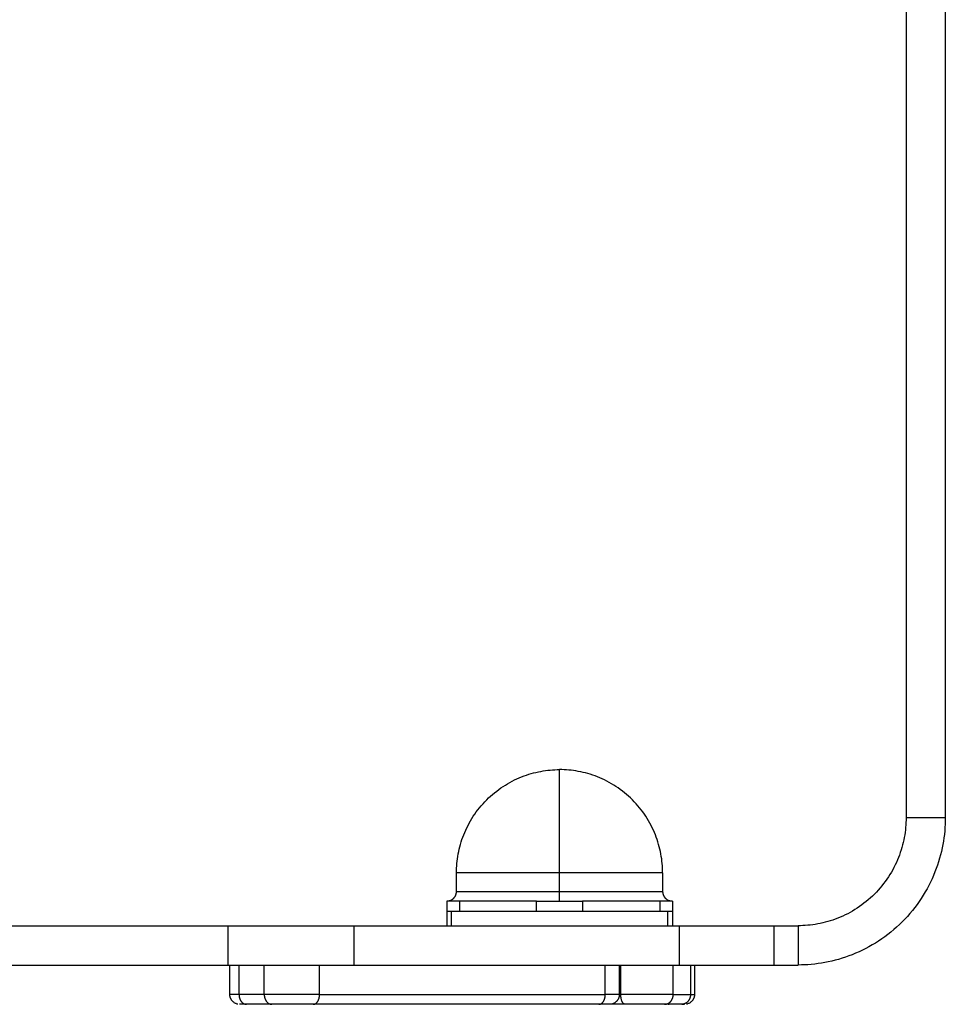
# Model space of a CAD drawing. Header units: millimetres. Extents: x -2637 to -1637, y 678 to 1678.
# Tile 212 of 256: x -2034 to -1939, y 1244 to 1344. Entities that reach past the tile are written whole.
import ezdxf

# ---------------------------------------------------------------- set-up
doc = ezdxf.new("R2010")
doc.units = ezdxf.units.MM
doc.layers.add('Make2D$B.SHOW mini', color=7, linetype='Continuous', true_color=0x000000)

msp = doc.modelspace()

# ---------------------------------------------------------------- linework, layer by layer
at = {"layer": 'Make2D$B.SHOW mini', "color": 18, "lineweight": -3, "true_color": 0x000000}
for points in [[(-1943.417, 1410.546), (-1943.417, 1263.156)], [(-1939.417, 1410.546), (-1939.417, 1263.156)], [(-1989.217, 1257.556), (-1989.215, 1257.789), (-1989.207, 1258.024), (-1989.194, 1258.261), (-1989.175, 1258.499), (-1989.15, 1258.739), (-1989.12, 1258.981), (-1989.084, 1259.223), (-1989.042, 1259.467), (-1988.994, 1259.711), (-1988.939, 1259.955), (-1988.879, 1260.2), (-1988.812, 1260.445), (-1988.739, 1260.69), (-1988.659, 1260.934), (-1988.573, 1261.178), (-1988.48, 1261.421), (-1988.381, 1261.663), (-1988.275, 1261.903), (-1988.163, 1262.142), (-1988.044, 1262.379), (-1987.919, 1262.613), (-1987.788, 1262.845), (-1987.65, 1263.075), (-1987.506, 1263.302), (-1987.355, 1263.525), (-1987.199, 1263.745), (-1987.037, 1263.962), (-1986.869, 1264.174), (-1986.695, 1264.383), (-1986.516, 1264.587), (-1986.332, 1264.786), (-1986.142, 1264.981), (-1985.947, 1265.17), (-1985.748, 1265.355), (-1985.544, 1265.534), (-1985.335, 1265.708), (-1985.123, 1265.876), (-1984.907, 1266.038), (-1984.686, 1266.194), (-1984.463, 1266.344), (-1984.236, 1266.489), (-1984.007, 1266.626), (-1983.775, 1266.758), (-1983.54, 1266.883), (-1983.303, 1267.002), (-1983.064, 1267.114), (-1982.824, 1267.22), (-1982.582, 1267.319), (-1982.339, 1267.411), (-1982.096, 1267.498), (-1981.851, 1267.577), (-1981.606, 1267.651), (-1981.361, 1267.718), (-1981.117, 1267.778), (-1980.872, 1267.833), (-1980.628, 1267.881), (-1980.385, 1267.923), (-1980.142, 1267.959), (-1979.901, 1267.989), (-1979.661, 1268.014), (-1979.422, 1268.032), (-1979.185, 1268.046), (-1978.95, 1268.053), (-1978.717, 1268.056)], [(-1968.217, 1257.556), (-1968.22, 1257.789), (-1968.228, 1258.024), (-1968.241, 1258.261), (-1968.26, 1258.499), (-1968.284, 1258.739), (-1968.314, 1258.981), (-1968.35, 1259.223), (-1968.393, 1259.467), (-1968.441, 1259.711), (-1968.495, 1259.955), (-1968.556, 1260.2), (-1968.623, 1260.445), (-1968.696, 1260.69), (-1968.776, 1260.934), (-1968.862, 1261.178), (-1968.954, 1261.421), (-1969.054, 1261.663), (-1969.159, 1261.903), (-1969.272, 1262.142), (-1969.39, 1262.379), (-1969.515, 1262.613), (-1969.647, 1262.845), (-1969.785, 1263.075), (-1969.929, 1263.302), (-1970.079, 1263.525), (-1970.235, 1263.745), (-1970.398, 1263.962), (-1970.566, 1264.174), (-1970.739, 1264.383), (-1970.918, 1264.587), (-1971.103, 1264.786), (-1971.293, 1264.981), (-1971.487, 1265.17), (-1971.687, 1265.355), (-1971.891, 1265.534), (-1972.099, 1265.708), (-1972.312, 1265.876), (-1972.528, 1266.038), (-1972.748, 1266.194), (-1972.972, 1266.344), (-1973.198, 1266.489), (-1973.428, 1266.626), (-1973.66, 1266.758), (-1973.895, 1266.883), (-1974.131, 1267.002), (-1974.37, 1267.114), (-1974.611, 1267.22), (-1974.852, 1267.319), (-1975.095, 1267.411), (-1975.339, 1267.498), (-1975.583, 1267.577), (-1975.828, 1267.651), (-1976.073, 1267.718), (-1976.318, 1267.778), (-1976.563, 1267.833), (-1976.807, 1267.881), (-1977.05, 1267.923), (-1977.292, 1267.959), (-1977.534, 1267.989), (-1977.774, 1268.014), (-1978.012, 1268.032), (-1978.249, 1268.046), (-1978.484, 1268.053), (-1978.717, 1268.056)], [(-1978.717, 1257.556), (-1978.717, 1264.981), (-1978.717, 1267.319), (-1978.717, 1267.881), (-1978.717, 1268.014), (-1978.717, 1268.046), (-1978.717, 1268.053), (-1978.717, 1268.055), (-1978.717, 1268.056), (-1978.717, 1268.056)], [(-1943.417, 1263.156), (-1943.42, 1262.912), (-1943.428, 1262.666), (-1943.442, 1262.417), (-1943.462, 1262.168), (-1943.487, 1261.916), (-1943.519, 1261.663), (-1943.557, 1261.409), (-1943.601, 1261.154), (-1943.651, 1260.899), (-1943.708, 1260.642), (-1943.772, 1260.386), (-1943.842, 1260.129), (-1943.919, 1259.873), (-1944.002, 1259.617), (-1944.092, 1259.361), (-1944.19, 1259.107), (-1944.294, 1258.854), (-1944.404, 1258.602), (-1944.522, 1258.352), (-1944.646, 1258.104), (-1944.777, 1257.858), (-1944.915, 1257.615), (-1945.059, 1257.374), (-1945.21, 1257.137), (-1945.368, 1256.903), (-1945.531, 1256.672), (-1945.701, 1256.445), (-1945.877, 1256.223), (-1946.059, 1256.004), (-1946.247, 1255.791), (-1946.44, 1255.582), (-1946.639, 1255.378), (-1946.843, 1255.179), (-1947.052, 1254.986), (-1947.266, 1254.798), (-1947.484, 1254.616), (-1947.707, 1254.44), (-1947.933, 1254.27), (-1948.164, 1254.106), (-1948.398, 1253.949), (-1948.635, 1253.798), (-1948.876, 1253.654), (-1949.119, 1253.516), (-1949.365, 1253.385), (-1949.613, 1253.261), (-1949.863, 1253.143), (-1950.115, 1253.032), (-1950.368, 1252.928), (-1950.623, 1252.831), (-1950.878, 1252.741), (-1951.134, 1252.657), (-1951.391, 1252.581), (-1951.647, 1252.511), (-1951.904, 1252.447), (-1952.16, 1252.39), (-1952.416, 1252.34), (-1952.671, 1252.296), (-1952.925, 1252.258), (-1953.177, 1252.226), (-1953.429, 1252.201), (-1953.679, 1252.181), (-1953.927, 1252.167), (-1954.173, 1252.159), (-1954.417, 1252.156)], [(-1939.417, 1263.156), (-1939.421, 1262.823), (-1939.432, 1262.487), (-1939.451, 1262.149), (-1939.478, 1261.808), (-1939.513, 1261.465), (-1939.556, 1261.121), (-1939.608, 1260.774), (-1939.668, 1260.427), (-1939.736, 1260.078), (-1939.814, 1259.728), (-1939.901, 1259.379), (-1939.996, 1259.029), (-1940.101, 1258.679), (-1940.215, 1258.33), (-1940.338, 1257.982), (-1940.47, 1257.635), (-1940.612, 1257.289), (-1940.763, 1256.946), (-1940.923, 1256.605), (-1941.093, 1256.267), (-1941.272, 1255.931), (-1941.46, 1255.6), (-1941.657, 1255.272), (-1941.862, 1254.948), (-1942.077, 1254.629), (-1942.3, 1254.314), (-1942.532, 1254.005), (-1942.772, 1253.702), (-1943.02, 1253.404), (-1943.276, 1253.112), (-1943.54, 1252.828), (-1943.811, 1252.549), (-1944.089, 1252.278), (-1944.374, 1252.015), (-1944.665, 1251.759), (-1944.963, 1251.511), (-1945.266, 1251.271), (-1945.575, 1251.039), (-1945.89, 1250.816), (-1946.209, 1250.601), (-1946.533, 1250.395), (-1946.861, 1250.198), (-1947.193, 1250.01), (-1947.528, 1249.832), (-1947.866, 1249.662), (-1948.207, 1249.502), (-1948.551, 1249.351), (-1948.896, 1249.209), (-1949.243, 1249.077), (-1949.591, 1248.954), (-1949.94, 1248.84), (-1950.29, 1248.735), (-1950.64, 1248.639), (-1950.99, 1248.553), (-1951.339, 1248.475), (-1951.688, 1248.406), (-1952.035, 1248.346), (-1952.382, 1248.295), (-1952.727, 1248.252), (-1953.069, 1248.217), (-1953.41, 1248.19), (-1953.749, 1248.171), (-1954.084, 1248.16), (-1954.417, 1248.156)], [(-1939.417, 1263.156), (-1943.417, 1263.156)], [(-1989.217, 1255.656), (-1989.217, 1257.556)], [(-1978.717, 1257.556), (-1986.142, 1257.556), (-1988.48, 1257.556), (-1989.042, 1257.556), (-1989.175, 1257.556), (-1989.207, 1257.556), (-1989.215, 1257.556), (-1989.217, 1257.556), (-1989.217, 1257.556), (-1989.217, 1257.556)], [(-1968.217, 1257.556), (-1968.217, 1257.556), (-1968.218, 1257.556), (-1968.22, 1257.556), (-1968.228, 1257.556), (-1968.26, 1257.556), (-1968.393, 1257.556), (-1968.954, 1257.556), (-1971.293, 1257.556), (-1978.717, 1257.556)], [(-1978.717, 1255.656), (-1978.717, 1257.556)], [(-1968.217, 1257.556), (-1968.217, 1255.656)], [(-1990.217, 1254.656), (-1990.034, 1254.692), (-1989.934, 1254.715), (-1989.89, 1254.726), (-1989.87, 1254.731), (-1989.852, 1254.736), (-1989.828, 1254.744), (-1989.804, 1254.753), (-1989.781, 1254.763), (-1989.757, 1254.773), (-1989.735, 1254.784), (-1989.712, 1254.796), (-1989.69, 1254.808), (-1989.669, 1254.821), (-1989.647, 1254.835), (-1989.627, 1254.85), (-1989.606, 1254.865), (-1989.586, 1254.881), (-1989.566, 1254.897), (-1989.547, 1254.914), (-1989.528, 1254.931), (-1989.51, 1254.949), (-1989.492, 1254.967), (-1989.475, 1254.986), (-1989.457, 1255.006), (-1989.441, 1255.026), (-1989.425, 1255.046), (-1989.409, 1255.067), (-1989.395, 1255.088), (-1989.38, 1255.109), (-1989.367, 1255.13), (-1989.353, 1255.152), (-1989.341, 1255.174), (-1989.329, 1255.197), (-1989.318, 1255.219), (-1989.307, 1255.242), (-1989.297, 1255.265), (-1989.287, 1255.288), (-1989.279, 1255.311), (-1989.27, 1255.334), (-1989.263, 1255.358), (-1989.256, 1255.381), (-1989.249, 1255.404), (-1989.244, 1255.428), (-1989.239, 1255.451), (-1989.234, 1255.474), (-1989.23, 1255.497), (-1989.227, 1255.52), (-1989.224, 1255.543), (-1989.221, 1255.566), (-1989.22, 1255.589), (-1989.218, 1255.611), (-1989.218, 1255.634), (-1989.217, 1255.656)], [(-1989.217, 1255.656), (-1989.217, 1255.656), (-1989.217, 1255.656), (-1989.215, 1255.656), (-1989.207, 1255.656), (-1989.175, 1255.656), (-1989.042, 1255.656), (-1988.48, 1255.656), (-1986.142, 1255.656), (-1978.717, 1255.656)], [(-1978.717, 1255.656), (-1971.293, 1255.656), (-1968.954, 1255.656), (-1968.393, 1255.656), (-1968.26, 1255.656), (-1968.228, 1255.656), (-1968.22, 1255.656), (-1968.218, 1255.656), (-1968.217, 1255.656), (-1968.217, 1255.656)], [(-1978.717, 1254.656), (-1978.717, 1254.656), (-1978.717, 1254.656), (-1978.717, 1254.656), (-1978.717, 1254.657), (-1978.717, 1254.66), (-1978.717, 1254.673), (-1978.717, 1254.726), (-1978.717, 1254.949), (-1978.717, 1255.656)], [(-1968.217, 1255.656), (-1968.217, 1255.634), (-1968.216, 1255.611), (-1968.215, 1255.589), (-1968.213, 1255.566), (-1968.211, 1255.543), (-1968.208, 1255.52), (-1968.205, 1255.497), (-1968.201, 1255.474), (-1968.196, 1255.451), (-1968.191, 1255.428), (-1968.185, 1255.404), (-1968.179, 1255.381), (-1968.172, 1255.358), (-1968.164, 1255.334), (-1968.156, 1255.311), (-1968.147, 1255.288), (-1968.138, 1255.265), (-1968.128, 1255.242), (-1968.117, 1255.219), (-1968.106, 1255.197), (-1968.094, 1255.174), (-1968.081, 1255.152), (-1968.068, 1255.13), (-1968.054, 1255.109), (-1968.04, 1255.088), (-1968.025, 1255.067), (-1968.01, 1255.046), (-1967.994, 1255.026), (-1967.977, 1255.006), (-1967.96, 1254.986), (-1967.942, 1254.967), (-1967.924, 1254.949), (-1967.906, 1254.931), (-1967.887, 1254.914), (-1967.868, 1254.897), (-1967.848, 1254.881), (-1967.828, 1254.865), (-1967.808, 1254.85), (-1967.787, 1254.835), (-1967.766, 1254.821), (-1967.744, 1254.808), (-1967.722, 1254.796), (-1967.7, 1254.784), (-1967.677, 1254.773), (-1967.654, 1254.763), (-1967.63, 1254.753), (-1967.607, 1254.744), (-1967.582, 1254.736), (-1967.565, 1254.731), (-1967.545, 1254.726), (-1967.501, 1254.715), (-1967.401, 1254.692), (-1967.217, 1254.656)], [(-1990.217, 1254.656), (-1990.217, 1253.656)], [(-1988.917, 1254.656), (-1989.872, 1254.656), (-1990.132, 1254.656), (-1990.196, 1254.656), (-1990.212, 1254.656), (-1990.216, 1254.656), (-1990.217, 1254.656), (-1990.217, 1254.656), (-1990.217, 1254.656), (-1990.217, 1254.656)], [(-1981.056, 1254.656), (-1988.917, 1254.656)], [(-1988.917, 1254.656), (-1988.917, 1253.656)], [(-1981.056, 1254.656), (-1976.378, 1254.656)], [(-1981.056, 1253.656), (-1981.056, 1254.656)], [(-1968.517, 1254.656), (-1976.378, 1254.656)], [(-1976.378, 1254.656), (-1976.378, 1253.656)], [(-1967.217, 1254.656), (-1967.217, 1254.656), (-1967.217, 1254.656), (-1967.218, 1254.656), (-1967.219, 1254.656), (-1967.222, 1254.656), (-1967.238, 1254.656), (-1967.302, 1254.656), (-1967.562, 1254.656), (-1968.517, 1254.656)], [(-1968.517, 1254.656), (-1968.517, 1253.656)], [(-1967.217, 1254.656), (-1967.217, 1253.656)], [(-1990.217, 1253.656), (-1990.217, 1253.656), (-1990.217, 1253.656), (-1990.217, 1253.656), (-1990.217, 1253.656), (-1990.215, 1253.656), (-1990.21, 1253.656), (-1990.187, 1253.656), (-1990.094, 1253.656), (-1989.756, 1253.656)], [(-1990.217, 1253.656), (-1990.217, 1252.156)], [(-1989.756, 1253.656), (-1967.679, 1253.656)], [(-1989.756, 1253.656), (-1989.756, 1252.156)], [(-1967.679, 1252.156), (-1967.679, 1253.656)], [(-1967.679, 1253.656), (-1967.217, 1253.656)], [(-1967.217, 1253.656), (-1967.217, 1252.156)], [(-2054.938, 1252.156), (-2012.497, 1252.156)], [(-2012.497, 1252.156), (-2012.497, 1248.156)], [(-2012.497, 1252.156), (-1999.641, 1252.156)], [(-1999.641, 1252.156), (-1966.496, 1252.156)], [(-1999.641, 1248.156), (-1999.641, 1252.156)], [(-1966.496, 1252.156), (-1956.855, 1252.156)], [(-1966.496, 1248.156), (-1966.496, 1252.156)], [(-1956.855, 1252.156), (-1954.417, 1252.156)], [(-1956.855, 1248.156), (-1956.855, 1252.156)], [(-1954.417, 1252.156), (-1954.417, 1248.156)], [(-2054.938, 1248.156), (-2012.497, 1248.156)], [(-2012.497, 1248.156), (-1999.641, 1248.156)], [(-2012.308, 1245.156), (-2012.308, 1248.156)], [(-2011.373, 1245.156), (-2011.373, 1248.156)], [(-2008.801, 1245.156), (-2008.801, 1248.156)], [(-2003.166, 1245.156), (-2003.166, 1248.156)], [(-1999.641, 1248.156), (-1966.496, 1248.156)], [(-1974.056, 1245.156), (-1974.056, 1248.156)], [(-1972.628, 1248.156), (-1972.628, 1245.156)], [(-1972.479, 1245.156), (-1972.479, 1248.156)], [(-1967.131, 1245.156), (-1967.131, 1248.156)], [(-1966.496, 1248.156), (-1956.855, 1248.156)], [(-1965.377, 1248.156), (-1965.377, 1245.156)], [(-1964.972, 1248.156), (-1964.972, 1245.156)], [(-1956.855, 1248.156), (-1954.417, 1248.156)], [(-2011.49, 1244.173), (-2011.552, 1244.186), (-2011.615, 1244.204), (-2011.677, 1244.226), (-2011.738, 1244.253), (-2011.797, 1244.284), (-2011.856, 1244.319), (-2011.912, 1244.358), (-2011.965, 1244.402), (-2012.016, 1244.449), (-2012.034, 1244.467), (-2012.051, 1244.486), (-2012.068, 1244.506), (-2012.085, 1244.526), (-2012.101, 1244.546), (-2012.116, 1244.567), (-2012.131, 1244.588), (-2012.145, 1244.609), (-2012.159, 1244.63), (-2012.172, 1244.652), (-2012.185, 1244.674), (-2012.197, 1244.697), (-2012.208, 1244.719), (-2012.219, 1244.742), (-2012.229, 1244.765), (-2012.238, 1244.788), (-2012.247, 1244.811), (-2012.255, 1244.834), (-2012.263, 1244.858), (-2012.27, 1244.881), (-2012.276, 1244.904), (-2012.282, 1244.928), (-2012.287, 1244.951), (-2012.292, 1244.974), (-2012.296, 1244.997), (-2012.299, 1245.02), (-2012.302, 1245.043), (-2012.304, 1245.066), (-2012.306, 1245.089), (-2012.307, 1245.111), (-2012.308, 1245.134), (-2012.308, 1245.156)], [(-2011.373, 1245.156), (-2012.048, 1245.156), (-2012.241, 1245.156), (-2012.291, 1245.156), (-2012.304, 1245.156), (-2012.307, 1245.156), (-2012.308, 1245.156), (-2012.308, 1245.156), (-2012.308, 1245.156), (-2012.308, 1245.156)], [(-2008.801, 1245.156), (-2011.373, 1245.156)], [(-2011.373, 1245.156), (-2011.372, 1245.111), (-2011.37, 1245.066), (-2011.368, 1245.043), (-2011.366, 1245.02), (-2011.363, 1244.997), (-2011.36, 1244.974), (-2011.356, 1244.951), (-2011.352, 1244.928), (-2011.348, 1244.904), (-2011.343, 1244.881), (-2011.338, 1244.858), (-2011.332, 1244.834), (-2011.326, 1244.811), (-2011.319, 1244.788), (-2011.312, 1244.765), (-2011.304, 1244.742), (-2011.296, 1244.719), (-2011.287, 1244.697), (-2011.278, 1244.674), (-2011.268, 1244.652), (-2011.258, 1244.63), (-2011.248, 1244.609), (-2011.237, 1244.588), (-2011.225, 1244.567), (-2011.214, 1244.546), (-2011.201, 1244.526), (-2011.189, 1244.506), (-2011.176, 1244.486), (-2011.162, 1244.467), (-2011.148, 1244.449), (-2011.134, 1244.431), (-2011.119, 1244.413), (-2011.105, 1244.396), (-2011.089, 1244.38), (-2011.074, 1244.364), (-2011.058, 1244.348), (-2011.042, 1244.333), (-2011.026, 1244.319), (-2011.009, 1244.305), (-2010.992, 1244.292), (-2010.976, 1244.28), (-2010.958, 1244.268), (-2010.941, 1244.256), (-2010.924, 1244.246), (-2010.906, 1244.236), (-2010.889, 1244.226), (-2010.871, 1244.217), (-2010.853, 1244.209), (-2010.835, 1244.202), (-2010.817, 1244.195), (-2010.799, 1244.188), (-2010.782, 1244.182), (-2010.764, 1244.177), (-2010.746, 1244.173), (-2010.728, 1244.169), (-2010.711, 1244.165), (-2010.693, 1244.162), (-2010.675, 1244.16), (-2010.658, 1244.158), (-2010.641, 1244.157), (-2010.624, 1244.156), (-2010.607, 1244.156)], [(-2003.166, 1245.156), (-2008.801, 1245.156)], [(-2008.801, 1245.156), (-2008.801, 1245.111), (-2008.798, 1245.066), (-2008.797, 1245.043), (-2008.794, 1245.02), (-2008.792, 1244.997), (-2008.789, 1244.974), (-2008.785, 1244.951), (-2008.781, 1244.928), (-2008.777, 1244.904), (-2008.772, 1244.881), (-2008.767, 1244.858), (-2008.761, 1244.834), (-2008.754, 1244.811), (-2008.748, 1244.788), (-2008.74, 1244.765), (-2008.733, 1244.742), (-2008.725, 1244.719), (-2008.716, 1244.697), (-2008.707, 1244.674), (-2008.697, 1244.652), (-2008.687, 1244.63), (-2008.677, 1244.609), (-2008.666, 1244.588), (-2008.654, 1244.567), (-2008.642, 1244.546), (-2008.63, 1244.526), (-2008.617, 1244.506), (-2008.604, 1244.486), (-2008.591, 1244.467), (-2008.577, 1244.449), (-2008.563, 1244.431), (-2008.548, 1244.413), (-2008.533, 1244.396), (-2008.518, 1244.38), (-2008.503, 1244.364), (-2008.487, 1244.348), (-2008.471, 1244.333), (-2008.455, 1244.319), (-2008.438, 1244.305), (-2008.421, 1244.292), (-2008.404, 1244.28), (-2008.387, 1244.268), (-2008.37, 1244.256), (-2008.353, 1244.246), (-2008.335, 1244.236), (-2008.317, 1244.226), (-2008.3, 1244.217), (-2008.282, 1244.209), (-2008.264, 1244.202), (-2008.246, 1244.195), (-2008.228, 1244.188), (-2008.21, 1244.182), (-2008.193, 1244.177), (-2008.175, 1244.173), (-2008.157, 1244.169), (-2008.139, 1244.165), (-2008.122, 1244.162), (-2008.104, 1244.16), (-2008.087, 1244.158), (-2008.07, 1244.157), (-2008.052, 1244.156), (-2008.035, 1244.156)], [(-2003.809, 1244.156), (-2003.795, 1244.156), (-2003.78, 1244.157), (-2003.773, 1244.158), (-2003.766, 1244.158), (-2003.758, 1244.159), (-2003.751, 1244.16), (-2003.744, 1244.161), (-2003.736, 1244.162), (-2003.729, 1244.164), (-2003.722, 1244.165), (-2003.714, 1244.167), (-2003.707, 1244.169), (-2003.699, 1244.171), (-2003.692, 1244.173), (-2003.684, 1244.175), (-2003.677, 1244.177), (-2003.662, 1244.182), (-2003.647, 1244.188), (-2003.632, 1244.195), (-2003.617, 1244.202), (-2003.602, 1244.209), (-2003.587, 1244.217), (-2003.572, 1244.226), (-2003.558, 1244.236), (-2003.543, 1244.246), (-2003.528, 1244.256), (-2003.514, 1244.268), (-2003.499, 1244.28), (-2003.485, 1244.292), (-2003.471, 1244.305), (-2003.457, 1244.319), (-2003.443, 1244.333), (-2003.43, 1244.348), (-2003.417, 1244.364), (-2003.404, 1244.38), (-2003.391, 1244.396), (-2003.379, 1244.413), (-2003.366, 1244.431), (-2003.354, 1244.449), (-2003.343, 1244.467), (-2003.331, 1244.486), (-2003.321, 1244.506), (-2003.31, 1244.526), (-2003.3, 1244.546), (-2003.29, 1244.567), (-2003.28, 1244.588), (-2003.271, 1244.609), (-2003.262, 1244.63), (-2003.254, 1244.652), (-2003.246, 1244.674), (-2003.238, 1244.697), (-2003.231, 1244.719), (-2003.224, 1244.742), (-2003.217, 1244.765), (-2003.211, 1244.788), (-2003.2, 1244.834), (-2003.191, 1244.881), (-2003.183, 1244.928), (-2003.177, 1244.974), (-2003.172, 1245.02), (-2003.169, 1245.066), (-2003.167, 1245.111), (-2003.166, 1245.156)], [(-2003.166, 1245.156), (-1974.056, 1245.156)], [(-1974.699, 1244.156), (-1974.685, 1244.156), (-1974.671, 1244.157), (-1974.663, 1244.158), (-1974.656, 1244.158), (-1974.649, 1244.159), (-1974.641, 1244.16), (-1974.634, 1244.161), (-1974.627, 1244.162), (-1974.619, 1244.164), (-1974.612, 1244.165), (-1974.605, 1244.167), (-1974.597, 1244.169), (-1974.59, 1244.171), (-1974.582, 1244.173), (-1974.575, 1244.175), (-1974.567, 1244.177), (-1974.552, 1244.182), (-1974.537, 1244.188), (-1974.522, 1244.195), (-1974.507, 1244.202), (-1974.492, 1244.209), (-1974.477, 1244.217), (-1974.463, 1244.226), (-1974.448, 1244.236), (-1974.433, 1244.246), (-1974.418, 1244.256), (-1974.404, 1244.268), (-1974.39, 1244.28), (-1974.375, 1244.292), (-1974.361, 1244.305), (-1974.347, 1244.319), (-1974.334, 1244.333), (-1974.32, 1244.348), (-1974.307, 1244.364), (-1974.294, 1244.38), (-1974.281, 1244.396), (-1974.269, 1244.413), (-1974.257, 1244.431), (-1974.245, 1244.449), (-1974.233, 1244.467), (-1974.222, 1244.486), (-1974.211, 1244.506), (-1974.2, 1244.526), (-1974.19, 1244.546), (-1974.18, 1244.567), (-1974.17, 1244.588), (-1974.161, 1244.609), (-1974.152, 1244.63), (-1974.144, 1244.652), (-1974.136, 1244.674), (-1974.128, 1244.697), (-1974.121, 1244.719), (-1974.114, 1244.742), (-1974.108, 1244.765), (-1974.102, 1244.788), (-1974.091, 1244.834), (-1974.081, 1244.881), (-1974.073, 1244.928), (-1974.067, 1244.974), (-1974.062, 1245.02), (-1974.059, 1245.066), (-1974.057, 1245.111), (-1974.056, 1245.156)], [(-1972.628, 1245.156), (-1974.056, 1245.156)], [(-1972.628, 1245.156), (-1972.628, 1245.134), (-1972.629, 1245.111), (-1972.63, 1245.089), (-1972.632, 1245.066), (-1972.634, 1245.043), (-1972.637, 1245.02), (-1972.64, 1244.997), (-1972.644, 1244.974), (-1972.649, 1244.951), (-1972.654, 1244.928), (-1972.66, 1244.904), (-1972.666, 1244.881), (-1972.673, 1244.858), (-1972.681, 1244.834), (-1972.689, 1244.811), (-1972.698, 1244.788), (-1972.707, 1244.765), (-1972.717, 1244.742), (-1972.728, 1244.719), (-1972.739, 1244.697), (-1972.751, 1244.674), (-1972.764, 1244.652), (-1972.777, 1244.63), (-1972.791, 1244.609), (-1972.805, 1244.588), (-1972.82, 1244.567), (-1972.835, 1244.546), (-1972.851, 1244.526), (-1972.868, 1244.506), (-1972.885, 1244.486), (-1972.902, 1244.467), (-1972.92, 1244.449), (-1972.971, 1244.402), (-1973.024, 1244.358), (-1973.08, 1244.319), (-1973.139, 1244.284), (-1973.198, 1244.253), (-1973.259, 1244.226), (-1973.321, 1244.204), (-1973.384, 1244.186), (-1973.446, 1244.173)], [(-1972.628, 1245.156), (-1972.479, 1245.156)], [(-1967.131, 1245.156), (-1972.479, 1245.156)], [(-1972.041, 1244.156), (-1972.046, 1244.156), (-1972.051, 1244.156), (-1972.056, 1244.157), (-1972.061, 1244.157), (-1972.066, 1244.158), (-1972.07, 1244.158), (-1972.075, 1244.159), (-1972.08, 1244.16), (-1972.085, 1244.161), (-1972.09, 1244.162), (-1972.095, 1244.164), (-1972.101, 1244.165), (-1972.106, 1244.167), (-1972.111, 1244.169), (-1972.116, 1244.171), (-1972.121, 1244.173), (-1972.126, 1244.175), (-1972.131, 1244.177), (-1972.136, 1244.18), (-1972.141, 1244.182), (-1972.146, 1244.185), (-1972.151, 1244.188), (-1972.157, 1244.191), (-1972.162, 1244.195), (-1972.167, 1244.198), (-1972.172, 1244.202), (-1972.177, 1244.205), (-1972.182, 1244.209), (-1972.187, 1244.213), (-1972.192, 1244.217), (-1972.197, 1244.222), (-1972.202, 1244.226), (-1972.207, 1244.231), (-1972.212, 1244.236), (-1972.223, 1244.246), (-1972.232, 1244.256), (-1972.242, 1244.268), (-1972.252, 1244.28), (-1972.262, 1244.292), (-1972.271, 1244.305), (-1972.281, 1244.319), (-1972.29, 1244.333), (-1972.299, 1244.348), (-1972.308, 1244.364), (-1972.317, 1244.38), (-1972.326, 1244.396), (-1972.335, 1244.413), (-1972.343, 1244.431), (-1972.351, 1244.449), (-1972.359, 1244.467), (-1972.367, 1244.486), (-1972.381, 1244.526), (-1972.395, 1244.567), (-1972.408, 1244.609), (-1972.42, 1244.652), (-1972.43, 1244.697), (-1972.44, 1244.742), (-1972.449, 1244.788), (-1972.456, 1244.834), (-1972.462, 1244.881), (-1972.468, 1244.928), (-1972.472, 1244.974), (-1972.475, 1245.02), (-1972.478, 1245.066), (-1972.479, 1245.111), (-1972.479, 1245.156)], [(-1968.03, 1244.156), (-1968.01, 1244.156), (-1967.989, 1244.157), (-1967.969, 1244.158), (-1967.949, 1244.16), (-1967.928, 1244.162), (-1967.908, 1244.165), (-1967.887, 1244.169), (-1967.866, 1244.173), (-1967.845, 1244.177), (-1967.824, 1244.182), (-1967.803, 1244.188), (-1967.782, 1244.195), (-1967.761, 1244.202), (-1967.74, 1244.209), (-1967.719, 1244.217), (-1967.699, 1244.226), (-1967.678, 1244.236), (-1967.657, 1244.246), (-1967.637, 1244.256), (-1967.617, 1244.268), (-1967.597, 1244.28), (-1967.577, 1244.292), (-1967.557, 1244.305), (-1967.538, 1244.319), (-1967.519, 1244.333), (-1967.5, 1244.348), (-1967.481, 1244.364), (-1967.463, 1244.38), (-1967.445, 1244.396), (-1967.428, 1244.413), (-1967.411, 1244.431), (-1967.394, 1244.449), (-1967.378, 1244.467), (-1967.362, 1244.486), (-1967.347, 1244.506), (-1967.332, 1244.526), (-1967.317, 1244.546), (-1967.303, 1244.567), (-1967.29, 1244.588), (-1967.277, 1244.609), (-1967.265, 1244.63), (-1967.253, 1244.652), (-1967.242, 1244.674), (-1967.231, 1244.697), (-1967.221, 1244.719), (-1967.211, 1244.742), (-1967.202, 1244.765), (-1967.194, 1244.788), (-1967.186, 1244.811), (-1967.179, 1244.834), (-1967.172, 1244.858), (-1967.165, 1244.881), (-1967.16, 1244.904), (-1967.155, 1244.928), (-1967.15, 1244.951), (-1967.146, 1244.974), (-1967.142, 1244.997), (-1967.139, 1245.02), (-1967.136, 1245.043), (-1967.134, 1245.066), (-1967.133, 1245.089), (-1967.132, 1245.111), (-1967.131, 1245.134), (-1967.131, 1245.156)], [(-1967.131, 1245.156), (-1965.377, 1245.156)], [(-1965.377, 1245.156), (-1965.377, 1245.134), (-1965.378, 1245.111), (-1965.379, 1245.089), (-1965.381, 1245.066), (-1965.383, 1245.043), (-1965.386, 1245.02), (-1965.389, 1244.997), (-1965.392, 1244.974), (-1965.396, 1244.951), (-1965.401, 1244.928), (-1965.406, 1244.904), (-1965.412, 1244.881), (-1965.418, 1244.858), (-1965.425, 1244.834), (-1965.432, 1244.811), (-1965.44, 1244.788), (-1965.449, 1244.765), (-1965.458, 1244.742), (-1965.468, 1244.719), (-1965.478, 1244.697), (-1965.488, 1244.674), (-1965.5, 1244.652), (-1965.511, 1244.63), (-1965.524, 1244.609), (-1965.537, 1244.588), (-1965.55, 1244.567), (-1965.564, 1244.546), (-1965.578, 1244.526), (-1965.593, 1244.506), (-1965.608, 1244.486), (-1965.624, 1244.467), (-1965.641, 1244.449), (-1965.657, 1244.431), (-1965.674, 1244.413), (-1965.692, 1244.396), (-1965.71, 1244.38), (-1965.728, 1244.364), (-1965.746, 1244.348), (-1965.765, 1244.333), (-1965.784, 1244.319), (-1965.804, 1244.305), (-1965.823, 1244.292), (-1965.843, 1244.28), (-1965.863, 1244.268), (-1965.884, 1244.256), (-1965.904, 1244.246), (-1965.925, 1244.236), (-1965.945, 1244.226), (-1965.966, 1244.217), (-1965.987, 1244.209), (-1966.008, 1244.202), (-1966.029, 1244.195), (-1966.05, 1244.188), (-1966.071, 1244.182), (-1966.092, 1244.177), (-1966.113, 1244.173), (-1966.133, 1244.169), (-1966.154, 1244.165), (-1966.175, 1244.162), (-1966.195, 1244.16), (-1966.216, 1244.158), (-1966.236, 1244.157), (-1966.256, 1244.156), (-1966.276, 1244.156)], [(-1964.972, 1245.156), (-1964.973, 1245.134), (-1964.973, 1245.111), (-1964.975, 1245.089), (-1964.976, 1245.066), (-1964.979, 1245.043), (-1964.982, 1245.02), (-1964.985, 1244.997), (-1964.989, 1244.974), (-1964.994, 1244.951), (-1964.999, 1244.928), (-1965.005, 1244.904), (-1965.011, 1244.881), (-1965.018, 1244.858), (-1965.026, 1244.834), (-1965.034, 1244.811), (-1965.043, 1244.788), (-1965.052, 1244.765), (-1965.062, 1244.742), (-1965.073, 1244.719), (-1965.084, 1244.697), (-1965.096, 1244.674), (-1965.109, 1244.652), (-1965.122, 1244.63), (-1965.135, 1244.609), (-1965.15, 1244.588), (-1965.165, 1244.567), (-1965.18, 1244.546), (-1965.196, 1244.526), (-1965.213, 1244.506), (-1965.23, 1244.486), (-1965.247, 1244.467), (-1965.265, 1244.449), (-1965.316, 1244.402), (-1965.369, 1244.358), (-1965.425, 1244.319), (-1965.483, 1244.284), (-1965.543, 1244.253), (-1965.604, 1244.226), (-1965.666, 1244.204), (-1965.728, 1244.186), (-1965.79, 1244.173)], [(-1965.377, 1245.156), (-1965.082, 1245.156), (-1965.001, 1245.156), (-1964.98, 1245.156), (-1964.974, 1245.156), (-1964.973, 1245.156), (-1964.973, 1245.156), (-1964.972, 1245.156), (-1964.972, 1245.156), (-1964.972, 1245.156)], [(-2010.607, 1244.156), (-2011.308, 1244.156)], [(-2008.035, 1244.156), (-2010.607, 1244.156)], [(-2003.809, 1244.156), (-2008.035, 1244.156)], [(-1974.699, 1244.156), (-2003.809, 1244.156)], [(-1973.628, 1244.156), (-1973.628, 1244.156), (-1973.628, 1244.156), (-1973.628, 1244.156), (-1973.629, 1244.156), (-1973.632, 1244.156), (-1973.645, 1244.156), (-1973.697, 1244.156), (-1973.909, 1244.156), (-1974.699, 1244.156)], [(-1972.041, 1244.156), (-1973.628, 1244.156)], [(-1968.03, 1244.156), (-1972.041, 1244.156)], [(-1966.276, 1244.156), (-1968.03, 1244.156)], [(-1967.657, 1244.156), (-1967.652, 1244.156), (-1967.646, 1244.156), (-1967.64, 1244.157), (-1967.634, 1244.157), (-1967.628, 1244.158), (-1967.622, 1244.159), (-1967.616, 1244.16), (-1967.61, 1244.162), (-1967.604, 1244.163), (-1967.598, 1244.165), (-1967.592, 1244.167), (-1967.586, 1244.169), (-1967.58, 1244.172), (-1967.574, 1244.174), (-1967.568, 1244.177), (-1967.562, 1244.18)], [(-1966.276, 1244.156), (-1966.049, 1244.156), (-1965.992, 1244.156), (-1965.977, 1244.156), (-1965.974, 1244.156), (-1965.973, 1244.156), (-1965.973, 1244.156), (-1965.972, 1244.156), (-1965.972, 1244.156), (-1965.972, 1244.156)]]:
    msp.add_lwpolyline(points, dxfattribs=at)

doc.saveas('drawing.dxf')
